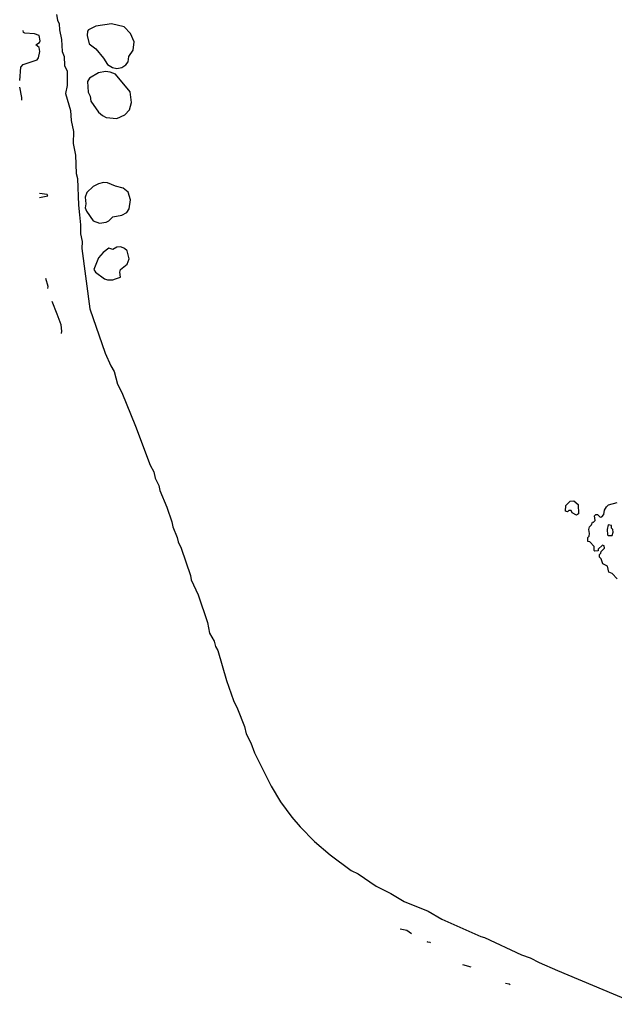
# Model space of a CAD drawing. Extents: x 2494106 to 2685573, y 758056 to 915185.
# Tile 31 of 256: x 2494106 to 2498632, y 842701 to 850196. Entities that reach past the tile are written whole.
import ezdxf

# ---------------------------------------------------------------- set-up
doc = ezdxf.new("R2010")
doc.units = 0

msp = doc.modelspace()

# ---------------------------------------------------------------- linework, layer by layer
at = {"layer": '0CON05XD'}
for points in [[(2494387.6, 850235), (2494393, 850193), (2494406.2, 850165), (2494409.2, 850119.2), (2494425.7, 850045), (2494430.9, 849955), (2494445.8, 849915), (2494448.1, 849848.1), (2494467.1, 849805), (2494468.2, 849695), (2494455.5, 849635), (2494493.1, 849505), (2494499.4, 849429.4), (2494515.5, 849345), (2494513.4, 849253.4), (2494530, 849165), (2494535.4, 849025.4), (2494546.5, 848986.5), (2494553.3, 848785), (2494561.7, 848711.7), (2494569.6, 848635), (2494568.9, 848565), (2494583, 848507), (2494580, 848455), (2494641.1, 847995), (2494756.6, 847656.6), (2494800, 847560), (2494825, 847518.8), (2494850.4, 847420.4), (2494885, 847357.5), (2494987.6, 847102.4), (2495099.1, 846805), (2495126.8, 846755), (2495137.1, 846707.1), (2495165, 846650.8), (2495173.1, 846613.1), (2495226, 846485), (2495265, 846373.8), (2495270.9, 846335), (2495305.3, 846255), (2495312.4, 846222.4), (2495335, 846173.3), (2495407.5, 845965), (2495412.5, 845932.5), (2495465, 845818), (2495536.8, 845606.8), (2495550, 845525), (2495586.6, 845465), (2495597.1, 845425), (2495613.3, 845395), (2495679.6, 845165), (2495733, 845013), (2495765, 844950), (2495816.8, 844815), (2495830.6, 844760.6), (2495865, 844692), (2495893.8, 844613.8), (2496020.4, 844360.4), (2496092.7, 844242.7), (2496177.8, 844125), (2496240.9, 844050.9), (2496350, 843940), (2496469.2, 843839.2), (2496629.9, 843719.9), (2496681.4, 843695), (2496819.7, 843599.7), (2496930.8, 843545), (2497033.1, 843483.1), (2497215, 843410), (2497318.7, 843348.7), (2497525, 843258.2), (2497615, 843216.9), (2497645, 843209.2), (2497925, 843078.2), (2497992.5, 843055), (2498059, 843019), (2498198.6, 842958.6), (2498810.5, 842700.5)], [(2494845, 849824), (2494885, 849832), (2494915, 849851.2), (2494933.3, 849875), (2494936.2, 849915), (2494971.2, 849965), (2494977.7, 850027.7), (2494950.7, 850090.7), (2494901.7, 850141.7), (2494805, 850163.3), (2494685, 850146.2), (2494630.8, 850119.2), (2494622.5, 850107.5), (2494619.4, 850075), (2494635, 850013.3), (2494686.7, 849975), (2494745, 849903.3), (2494774.3, 849854.3), (2494812, 849832), (2494845, 849824)], [(2494106.5, 849733.4), (2494115.6, 849835), (2494133.3, 849855), (2494238.8, 849891.2), (2494250, 849905), (2494258.8, 849955), (2494253.8, 849985), (2494230, 850005), (2494256.7, 850023.3), (2494262.9, 850035), (2494254.5, 850074.5), (2494218, 850088), (2494145, 850092.3), (2494135, 850099.2), (2494131.8, 850115)], [(2494845, 849444.2), (2494907.2, 849472.8), (2494941.3, 849508.7), (2494958.6, 849565), (2494947.6, 849647.6), (2494835, 849781.2), (2494795, 849796.7), (2494760.5, 849800.5), (2494705, 849790.8), (2494637.8, 849752.2), (2494623.1, 849725), (2494628.8, 849645), (2494642.7, 849612.7), (2494647.5, 849575), (2494705, 849491.2), (2494735.6, 849465.6), (2494765, 849452.5), (2494845, 849444.2)], [(2494121.9, 849584.2), (2494122.1, 849605), (2494108.1, 849682.1)], [(2494715, 848647.5), (2494765, 848654.3), (2494785.5, 848664.5), (2494815.7, 848694.3), (2494885, 848708.1), (2494921.7, 848728.3), (2494938.6, 848755), (2494950.8, 848825), (2494933.1, 848883.1), (2494895, 848914.2), (2494835, 848930), (2494775, 848954.3), (2494745, 848957.1), (2494705, 848945.7), (2494666.2, 848925), (2494618.3, 848881.7), (2494605.8, 848845), (2494609.1, 848795), (2494603.9, 848765), (2494615, 848738.8), (2494665.7, 848665.7), (2494715, 848647.5)], [(2494258, 848842.6), (2494320, 848855), (2494315, 848866), (2494256.2, 848873)], [(2494815, 848215.8), (2494835, 848224), (2494873.9, 848236.1), (2494868.8, 848275), (2494872.5, 848295), (2494925, 848333.8), (2494940.8, 848375), (2494925.6, 848435.6), (2494904.5, 848454.5), (2494875, 848467.1), (2494845.6, 848464.4), (2494815, 848445.7), (2494785, 848458), (2494742, 848425), (2494705, 848383.3), (2494671.2, 848295), (2494683.3, 848275), (2494752.9, 848222.9), (2494775, 848216.2), (2494815, 848215.8)], [(2494320.9, 848149.3), (2494322.5, 848165), (2494304.5, 848226.8)], [(2494425.2, 847806.4), (2494426.9, 847825), (2494422.5, 847872.5), (2494390.6, 847955), (2494352.4, 848051)], [(2498345, 846423.3), (2498311.7, 846441.7), (2498305, 846460), (2498285, 846460), (2498275, 846450), (2498260, 846455), (2498263, 846497), (2498295, 846530), (2498325, 846532.5), (2498357.5, 846505), (2498360, 846435), (2498345, 846423.3)], [(2498655, 845940), (2498615, 845980), (2498590.7, 845990.7), (2498580, 846035), (2498544.1, 846054.1), (2498531.7, 846091.7), (2498520, 846105), (2498520, 846125), (2498530, 846135), (2498531.7, 846148.3), (2498557, 846173), (2498555, 846190), (2498543, 846197), (2498510, 846165), (2498508.3, 846151.7), (2498485, 846150), (2498480, 846155), (2498480, 846185), (2498445, 846220), (2498430, 846225), (2498430, 846255), (2498440, 846265), (2498442.5, 846285), (2498437.5, 846315), (2498442.5, 846335), (2498458.3, 846351.7), (2498465, 846370), (2498475, 846370), (2498487, 846383), (2498481.7, 846418.3), (2498491.7, 846428.3), (2498505, 846430), (2498525, 846410), (2498538.3, 846411.7), (2498551.7, 846428.3), (2498558.3, 846461.7), (2498571.7, 846488.3), (2498588.3, 846501.7), (2498655, 846520)], [(2498615, 846270), (2498622.5, 846295), (2498620, 846315), (2498610, 846325), (2498610, 846345), (2498585, 846350), (2498577.5, 846315), (2498580, 846275), (2498585, 846270), (2498615, 846270)], [(2497087.3, 843235.8), (2497051.8, 843261.8), (2497003, 843272.9)], [(2497232.1, 843167.7), (2497229.9, 843169.9), (2497212, 843174.8), (2497207.1, 843176.2)], [(2497543.3, 842982.8), (2497479.6, 843000.1)], [(2497838.9, 842849), (2497833.1, 842853.1), (2497804.5, 842859.3)]]:
    msp.add_lwpolyline(points, dxfattribs=at)

doc.saveas('drawing.dxf')
